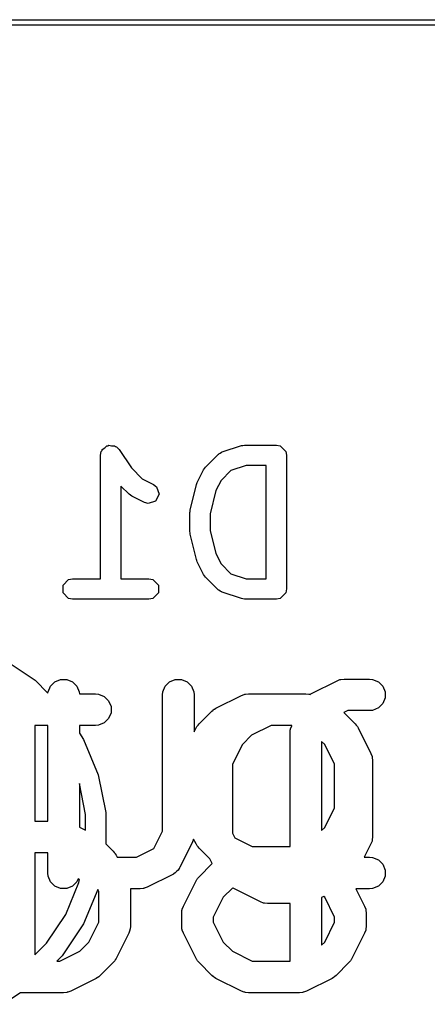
# Model space of a CAD drawing. Extents: x 94.3 to 121.8, y -81.7 to -63.9.
# Tile 29 of 32: x 112.7 to 114.7, y -68.6 to -63.9. Entities that reach past the tile are written whole.
import ezdxf

# ---------------------------------------------------------------- set-up
doc = ezdxf.new("R2010")
doc.units = 0
doc.layers.add('BLACK', color=7, linetype='CONTINUOUS')

msp = doc.modelspace()

# ---------------------------------------------------------------- linework, layer by layer
at = {"layer": 'BLACK', "linetype": 'CONTINUOUS'}
for p, q in [((99.8387, -63.9333), (116.9837, -63.9333)), ((116.9837, -63.9587), (99.8387, -63.9587)), ((113.110859, -66.002268), (113.114533, -65.9838)), ((113.114533, -65.9838), (113.118046, -65.980286)), ((113.118046, -65.980286), (113.119021, -65.975414)), ((113.119021, -65.975414), (113.130715, -65.967618)), ((113.130715, -65.967618), (113.140651, -65.957682)), ((113.140651, -65.957682), (113.145619, -65.957682)), ((113.145619, -65.957682), (113.149753, -65.954926)), ((113.149753, -65.954926), (113.163533, -65.957682)), ((113.163533, -65.957682), (113.177587, -65.957682)), ((113.177587, -65.957682), (113.1811, -65.961195)), ((113.1811, -65.961195), (113.185973, -65.96217)), ((113.185973, -65.96217), (113.199274, -65.975498)), ((113.199274, -65.975498), (113.2571, -66.062237)), ((113.678504, -65.992216), (113.684936, -65.98792)), ((113.684936, -65.98792), (113.686042, -65.98792)), ((113.686042, -65.98792), (113.688143, -65.986722)), ((113.688143, -65.986722), (113.778858, -65.956484)), ((113.778858, -65.956484), (113.786536, -65.955516)), ((113.786536, -65.955516), (113.794119, -65.954008)), ((113.794119, -65.954008), (113.945309, -65.954008)), ((113.945309, -65.954008), (113.963777, -65.957682)), ((113.963777, -65.957682), (113.989895, -65.9838)), ((113.989895, -65.9838), (113.993569, -66.002268)), ((113.110859, -66.589008), (113.110859, -66.002268)), ((113.608803, -66.058857), (113.669279, -65.998381)), ((113.669279, -65.998381), (113.67129, -65.997037)), ((113.67129, -65.997037), (113.671785, -65.996048)), ((113.671785, -65.996048), (113.678504, -65.992216)), ((113.993569, -66.002268), (113.993569, -66.637268)), ((113.2571, -66.062237), (113.308658, -66.113795)), ((113.569525, -66.131875), (113.599763, -66.0714)), ((113.599763, -66.0714), (113.604505, -66.065289)), ((113.604505, -66.065289), (113.608803, -66.058857)), ((113.729472, -66.074687), (113.682591, -66.121569)), ((113.801949, -66.050528), (113.729472, -66.074687)), ((113.897049, -66.050528), (113.801949, -66.050528)), ((113.897049, -66.589008), (113.897049, -66.050528)), ((113.308658, -66.113795), (113.362129, -66.140531)), ((113.682591, -66.121569), (113.658224, -66.170303)), ((113.245946, -66.187583), (113.207379, -66.149016)), ((113.207379, -66.149016), (113.207379, -66.589008)), ((113.362129, -66.140531), (113.377005, -66.152076)), ((113.377005, -66.152076), (113.388685, -66.187117)), ((113.535633, -66.262705), (113.565871, -66.141754)), ((113.565871, -66.141754), (113.568128, -66.136975)), ((113.568128, -66.136975), (113.569525, -66.131875)), ((113.658224, -66.170303), (113.630712, -66.280351)), ((113.252374, -66.191878), (113.245946, -66.187583)), ((113.258488, -66.196623), (113.252374, -66.191878)), ((113.318964, -66.226861), (113.258488, -66.196623)), ((113.372167, -66.220154), (113.337126, -66.231834)), ((113.388685, -66.187117), (113.372167, -66.220154)), ((113.337126, -66.231834), (113.318964, -66.226861)), ((113.534192, -66.27441), (113.535345, -66.26861)), ((113.535345, -66.26861), (113.535633, -66.262705)), ((113.534192, -66.365125), (113.534192, -66.27441)), ((113.630712, -66.280351), (113.630712, -66.359184)), ((113.630712, -66.359184), (113.658224, -66.469232)), ((113.535345, -66.370924), (113.534192, -66.365125)), ((113.535633, -66.37683), (113.535345, -66.370924)), ((113.565871, -66.497781), (113.535633, -66.37683)), ((113.568128, -66.502559), (113.565871, -66.497781)), ((113.569525, -66.50766), (113.568128, -66.502559)), ((113.658224, -66.469232), (113.682591, -66.517966)), ((113.599763, -66.568135), (113.569525, -66.50766)), ((113.682591, -66.517966), (113.729471, -66.564848)), ((112.933104, -66.6188), (112.959222, -66.592682)), ((112.959222, -66.592682), (112.97769, -66.589008)), ((112.97769, -66.589008), (113.110859, -66.589008)), ((113.207379, -66.589008), (113.340547, -66.589008)), ((113.340547, -66.589008), (113.359015, -66.592682)), ((113.359015, -66.592682), (113.385133, -66.6188)), ((113.604505, -66.574245), (113.599763, -66.568135)), ((113.608803, -66.580678), (113.604505, -66.574245)), ((113.669279, -66.641155), (113.608803, -66.580678)), ((113.729471, -66.564848), (113.801949, -66.589008)), ((113.801949, -66.589008), (113.897049, -66.589008)), ((112.933104, -66.655736), (112.933104, -66.6188)), ((113.385133, -66.6188), (113.385133, -66.655736)), ((113.67129, -66.642498), (113.669279, -66.641155)), ((113.671785, -66.643488), (113.67129, -66.642498)), ((113.678504, -66.647319), (113.671785, -66.643488)), ((113.993569, -66.637268), (113.989895, -66.655736)), ((112.959222, -66.681854), (112.933104, -66.655736)), ((112.97769, -66.685528), (112.959222, -66.681854)), ((113.340547, -66.685528), (112.97769, -66.685528)), ((113.359015, -66.681854), (113.340547, -66.685528)), ((113.385133, -66.655736), (113.359015, -66.681854)), ((113.684936, -66.651616), (113.678504, -66.647319)), ((113.686042, -66.651616), (113.684936, -66.651616)), ((113.688143, -66.652814), (113.686042, -66.651616)), ((113.778858, -66.683052), (113.688143, -66.652814)), ((113.786536, -66.684019), (113.778858, -66.683052)), ((113.794119, -66.685528), (113.786536, -66.684019)), ((113.945309, -66.685528), (113.794119, -66.685528)), ((113.963777, -66.681854), (113.945309, -66.685528)), ((113.989895, -66.655736), (113.963777, -66.681854)), ((112.648399, -66.969813), (112.799986, -67.0711)), ((114.251558, -67.066714), (114.26619, -67.065273)), ((114.26619, -67.065273), (114.387142, -67.065273)), ((114.387142, -67.065273), (114.401774, -67.066714)), ((112.799986, -67.0711), (112.86147, -67.132584)), ((112.862154, -67.125641), (112.873353, -67.098605)), ((112.873353, -67.098605), (112.894045, -67.077913)), ((112.894045, -67.077913), (112.921081, -67.066714)), ((112.921081, -67.066714), (112.950345, -67.066714)), ((112.950345, -67.066714), (112.977381, -67.077913)), ((112.977381, -67.077913), (112.998073, -67.098605)), ((112.998073, -67.098605), (113.009272, -67.125641)), ((113.40644, -67.125641), (113.417639, -67.098605)), ((113.417639, -67.098605), (113.438331, -67.077913)), ((113.438331, -67.077913), (113.465367, -67.066714)), ((113.465367, -67.066714), (113.494631, -67.066714)), ((113.494631, -67.066714), (113.521667, -67.077913)), ((113.521667, -67.077913), (113.542359, -67.098605)), ((113.542359, -67.098605), (113.553558, -67.125641)), ((114.111697, -67.133668), (114.232649, -67.073191)), ((114.232649, -67.073191), (114.24638, -67.067936)), ((114.24638, -67.067936), (114.249069, -67.067744)), ((114.249069, -67.067744), (114.251558, -67.066714)), ((114.401774, -67.066714), (114.42881, -67.077913)), ((114.42881, -67.077913), (114.449502, -67.098605)), ((114.449502, -67.098605), (114.460701, -67.125641)), ((112.86147, -67.132584), (112.862154, -67.125641)), ((113.009272, -67.125641), (113.010221, -67.135273)), ((113.010221, -67.135273), (113.086905, -67.135273)), ((113.086905, -67.135273), (113.101537, -67.136714)), ((113.101537, -67.136714), (113.128573, -67.147913)), ((113.128573, -67.147913), (113.149265, -67.168605)), ((113.404999, -67.140273), (113.40644, -67.125641)), ((113.404999, -67.787807), (113.404999, -67.140273)), ((113.553558, -67.125641), (113.554999, -67.140273)), ((113.554999, -67.140273), (113.554999, -67.315903)), ((113.658126, -67.203668), (113.779078, -67.143191)), ((113.779078, -67.143191), (113.792809, -67.137936)), ((113.792809, -67.137936), (113.795498, -67.137744)), ((113.795498, -67.137744), (113.797987, -67.136714)), ((113.797987, -67.136714), (113.812619, -67.135273)), ((113.812619, -67.135273), (114.054524, -67.135273)), ((114.054524, -67.135273), (114.084761, -67.135273)), ((114.084761, -67.135273), (114.099393, -67.136714)), ((114.099393, -67.136714), (114.101881, -67.137744)), ((114.101881, -67.137744), (114.104571, -67.137936)), ((114.104571, -67.137936), (114.104785, -67.138018)), ((114.104785, -67.138018), (114.106654, -67.136842)), ((114.106654, -67.136842), (114.108096, -67.135592)), ((114.108096, -67.135592), (114.109253, -67.135206)), ((114.109253, -67.135206), (114.111697, -67.133668)), ((114.460701, -67.154905), (114.449502, -67.181941)), ((114.460701, -67.125641), (114.460701, -67.154905)), ((113.149265, -67.168605), (113.160464, -67.195641)), ((113.160464, -67.195641), (113.160464, -67.224905)), ((113.651831, -67.20763), (113.658126, -67.203668)), ((114.42881, -67.202633), (114.401774, -67.213832)), ((114.449502, -67.181941), (114.42881, -67.202633)), ((113.149265, -67.251941), (113.128573, -67.272633)), ((113.160464, -67.224905), (113.149265, -67.251941)), ((113.578157, -67.278193), (113.638635, -67.217716)), ((113.638635, -67.217716), (113.644386, -67.212995)), ((113.644386, -67.212995), (113.645683, -67.211501)), ((113.645683, -67.211501), (113.647936, -67.210082)), ((113.647936, -67.210082), (113.65, -67.208389)), ((113.65, -67.208389), (113.651831, -67.20763)), ((114.283896, -67.215273), (114.265499, -67.22447)), ((114.265499, -67.22447), (114.319222, -67.278193)), ((114.387142, -67.215273), (114.283896, -67.215273)), ((114.401774, -67.213832), (114.387142, -67.215273)), ((112.799047, -67.285273), (112.799047, -67.740035)), ((112.860713, -67.285273), (112.799047, -67.285273)), ((112.860713, -67.740035), (112.860713, -67.285273)), ((113.086905, -67.285273), (113.010713, -67.285273)), ((113.010713, -67.285273), (113.010713, -67.322456)), ((113.101537, -67.283832), (113.086905, -67.285273)), ((113.128573, -67.272633), (113.101537, -67.283832)), ((113.554999, -67.315903), (113.564108, -67.297685)), ((113.564108, -67.297685), (113.568072, -67.291387)), ((113.568072, -67.291387), (113.56883, -67.289558)), ((113.56883, -67.289558), (113.57052, -67.287498)), ((113.57052, -67.287498), (113.57194, -67.285243)), ((113.57194, -67.285243), (113.573436, -67.283945)), ((113.573436, -67.283945), (113.578157, -67.278193)), ((113.921038, -67.285273), (113.826806, -67.332389)), ((114.019123, -67.285273), (113.921038, -67.285273)), ((114.012424, -67.301892), (114.017679, -67.288161)), ((114.017679, -67.288161), (114.019123, -67.285273)), ((114.319222, -67.278193), (114.32394, -67.283942)), ((114.32394, -67.283942), (114.325439, -67.285242)), ((114.325439, -67.285242), (114.32686, -67.287501)), ((114.32686, -67.287501), (114.328549, -67.289558)), ((114.328549, -67.289558), (114.329306, -67.291385)), ((114.329306, -67.291385), (114.333271, -67.297685)), ((114.333271, -67.297685), (114.393747, -67.418637)), ((113.010713, -67.322456), (113.030187, -67.351601)), ((113.826806, -67.332389), (113.783541, -67.375653)), ((114.009761, -67.321702), (114.011202, -67.30707)), ((114.009761, -67.860988), (114.009761, -67.321702)), ((114.011202, -67.30707), (114.012232, -67.304581)), ((114.012232, -67.304581), (114.012424, -67.301892)), ((113.030187, -67.351601), (113.099955, -67.520035)), ((113.783541, -67.375653), (113.736427, -67.469883)), ((114.174313, -67.375653), (114.159761, -67.361101)), ((114.159761, -67.361101), (114.159761, -67.785159)), ((114.221429, -67.469884), (114.174313, -67.375653)), ((114.393747, -67.418637), (114.399002, -67.432368)), ((114.399002, -67.432368), (114.399193, -67.435057)), ((114.399193, -67.435057), (114.400224, -67.437546)), ((114.400224, -67.437546), (114.401665, -67.452178)), ((113.736427, -67.469883), (113.736427, -67.79733)), ((114.221429, -67.676376), (114.221429, -67.469884)), ((114.401665, -67.452178), (114.401665, -67.815035)), ((113.099955, -67.520035), (113.135522, -67.698844)), ((113.04, -67.708252), (113.010713, -67.561014)), ((113.010713, -67.561014), (113.010713, -67.768682)), ((113.04, -67.783326), (113.04, -67.708252)), ((113.135522, -67.698844), (113.135522, -67.848302)), ((114.174313, -67.770607), (114.221429, -67.676376)), ((112.799047, -67.740035), (112.860713, -67.740035)), ((113.010713, -67.768682), (113.04, -67.783326)), ((113.363621, -67.870562), (113.404999, -67.787807)), ((113.736427, -67.79733), (113.747565, -67.819607)), ((114.159761, -67.785159), (114.174313, -67.770607)), ((113.135522, -67.848302), (113.170175, -67.882955)), ((113.547081, -67.839052), (113.486605, -67.960005)), ((113.552336, -67.82532), (113.547081, -67.839052)), ((113.552353, -67.825067), (113.552336, -67.82532)), ((113.564108, -67.848576), (113.552353, -67.825067)), ((113.568072, -67.854873), (113.564108, -67.848576)), ((113.56883, -67.856703), (113.568072, -67.854873)), ((113.57052, -67.858762), (113.56883, -67.856703)), ((113.57194, -67.861018), (113.57052, -67.858762)), ((113.573436, -67.862315), (113.57194, -67.861018)), ((113.747565, -67.819607), (113.830325, -67.860988)), ((113.830325, -67.860988), (114.009761, -67.860988)), ((114.393747, -67.848576), (114.362065, -67.91194)), ((114.399002, -67.834844), (114.393747, -67.848576)), ((114.399192, -67.832156), (114.399002, -67.834844)), ((114.400224, -67.829667), (114.399192, -67.832156)), ((114.401665, -67.815035), (114.400224, -67.829667)), ((112.860713, -67.890035), (112.799047, -67.890035)), ((112.799047, -67.890035), (112.799047, -68.37475)), ((112.860713, -67.98694), (112.860713, -67.890035)), ((113.170175, -67.882955), (113.174893, -67.888704)), ((113.174893, -67.888704), (113.176392, -67.890004)), ((113.176392, -67.890004), (113.177813, -67.892263)), ((113.177813, -67.892263), (113.179502, -67.89432)), ((113.179502, -67.89432), (113.180259, -67.896147)), ((113.180259, -67.896147), (113.184224, -67.902447)), ((113.184224, -67.902447), (113.18897, -67.91194)), ((113.280866, -67.91194), (113.363621, -67.870562)), ((113.578157, -67.868068), (113.573436, -67.862315)), ((113.630024, -67.919934), (113.578157, -67.868068)), ((113.18897, -67.91194), (113.280866, -67.91194)), ((113.578157, -68.003907), (113.638635, -67.94343)), ((113.640859, -67.941604), (113.630024, -67.919934)), ((113.638635, -67.94343), (113.640859, -67.941604)), ((114.362065, -67.91194), (114.387142, -67.91194)), ((114.387142, -67.91194), (114.401774, -67.913381)), ((114.401774, -67.913381), (114.42881, -67.92458)), ((114.42881, -67.92458), (114.449502, -67.945272)), ((114.449502, -67.945272), (114.460701, -67.972308)), ((112.862154, -68.001572), (112.860713, -67.98694)), ((112.873353, -68.028608), (112.862154, -68.001572)), ((113.453064, -67.993546), (113.332112, -68.054022)), ((113.45551, -67.992005), (113.453064, -67.993546)), ((113.456665, -67.991621), (113.45551, -67.992005)), ((113.458102, -67.990374), (113.456665, -67.991621)), ((113.465506, -67.985714), (113.458102, -67.990374)), ((113.471665, -67.978611), (113.465506, -67.985714)), ((113.478773, -67.972448), (113.471665, -67.978611)), ((113.483434, -67.965042), (113.478773, -67.972448)), ((113.48468, -67.963606), (113.483434, -67.965042)), ((113.485064, -67.962452), (113.48468, -67.963606)), ((113.486605, -67.960005), (113.485064, -67.962452)), ((114.460701, -68.001572), (114.449502, -68.028608)), ((114.460701, -67.972308), (114.460701, -68.001572)), ((112.894045, -68.0493), (112.873353, -68.028608)), ((112.945536, -68.183152), (113.008104, -68.032102)), ((112.998073, -68.028608), (112.977381, -68.0493)), ((113.004026, -68.014234), (112.998073, -68.028608)), ((113.010967, -68.017704), (113.004026, -68.014234)), ((113.008104, -68.032102), (113.010967, -68.017704)), ((113.503632, -68.144351), (113.564108, -68.023399)), ((113.564108, -68.023399), (113.568072, -68.017101)), ((113.568072, -68.017101), (113.56883, -68.015272)), ((113.56883, -68.015272), (113.57052, -68.013212)), ((113.57052, -68.013212), (113.57194, -68.010957)), ((113.57194, -68.010957), (113.573436, -68.009659)), ((113.573436, -68.009659), (113.578157, -68.003907)), ((114.449502, -68.028608), (114.42881, -68.0493)), ((112.921081, -68.060499), (112.894045, -68.0493)), ((112.950345, -68.060499), (112.921081, -68.060499)), ((112.977381, -68.0493), (112.950345, -68.060499)), ((113.097835, -68.06508), (113.030187, -68.228399)), ((113.102618, -68.074645), (113.097835, -68.06508)), ((113.102618, -68.220664), (113.102618, -68.074645)), ((113.298571, -68.06194), (113.252618, -68.06194)), ((113.252618, -68.06194), (113.252618, -68.238369)), ((113.313203, -68.060499), (113.298571, -68.06194)), ((113.315692, -68.059467), (113.313203, -68.060499)), ((113.31838, -68.059277), (113.315692, -68.059467)), ((113.332112, -68.054022), (113.31838, -68.059277)), ((113.736093, -68.058103), (113.692828, -68.101367)), ((113.738377, -68.05696), (113.736093, -68.058103)), ((113.738654, -68.057135), (113.738377, -68.05696)), ((113.740713, -68.058825), (113.738654, -68.057135)), ((113.742542, -68.059582), (113.740713, -68.058825)), ((113.748839, -68.063546), (113.742542, -68.059582)), ((113.869791, -68.124022), (113.748839, -68.063546)), ((114.387142, -68.06194), (114.322305, -68.06194)), ((114.322305, -68.06194), (114.363511, -68.144351)), ((114.401774, -68.060499), (114.387142, -68.06194)), ((114.42881, -68.0493), (114.401774, -68.060499)), ((113.692828, -68.101367), (113.645714, -68.195597)), ((113.883522, -68.129277), (113.869791, -68.124022)), ((113.886211, -68.129468), (113.883522, -68.129277)), ((113.8887, -68.130499), (113.886211, -68.129468)), ((113.903332, -68.13194), (113.8887, -68.130499)), ((114.009761, -68.13194), (113.903332, -68.13194)), ((114.009761, -68.405273), (114.009761, -68.13194)), ((114.170746, -68.0978), (114.159761, -68.103292)), ((114.159761, -68.103292), (114.159761, -68.329445)), ((114.174313, -68.101367), (114.170746, -68.0978)), ((114.221429, -68.195598), (114.174313, -68.101367)), ((112.854703, -68.319094), (112.945536, -68.183152)), ((113.495714, -68.177892), (113.497155, -68.16326)), ((113.495714, -68.238369), (113.495714, -68.177892)), ((113.497155, -68.16326), (113.498186, -68.16077)), ((113.498186, -68.16077), (113.498377, -68.158083)), ((113.498377, -68.158083), (113.503632, -68.144351)), ((114.363511, -68.144351), (114.368766, -68.158082)), ((114.368766, -68.158082), (114.368957, -68.160771)), ((114.368957, -68.160771), (114.369988, -68.16326)), ((114.369988, -68.16326), (114.371429, -68.177892)), ((114.371429, -68.177892), (114.371429, -68.238369)), ((113.030187, -68.228399), (112.9289, -68.379986)), ((113.055503, -68.314893), (113.102618, -68.220664)), ((113.645714, -68.195597), (113.645714, -68.220664)), ((113.645714, -68.220664), (113.692828, -68.314893)), ((114.174313, -68.314893), (114.221429, -68.220662)), ((114.221429, -68.220662), (114.221429, -68.195598)), ((113.2447, -68.27191), (113.184224, -68.392862)), ((113.249955, -68.258179), (113.2447, -68.27191)), ((113.250146, -68.255489), (113.249955, -68.258179)), ((113.251177, -68.253001), (113.250146, -68.255489)), ((113.252618, -68.238369), (113.251177, -68.253001)), ((113.497155, -68.253001), (113.495714, -68.238369)), ((113.498186, -68.25549), (113.497155, -68.253001)), ((113.498377, -68.258178), (113.498186, -68.25549)), ((113.503632, -68.27191), (113.498377, -68.258178)), ((113.564108, -68.392862), (113.503632, -68.27191)), ((114.363511, -68.27191), (114.303034, -68.392862)), ((114.368766, -68.258179), (114.363511, -68.27191)), ((114.368957, -68.255489), (114.368766, -68.258179)), ((114.369988, -68.253001), (114.368957, -68.255489)), ((114.371429, -68.238369), (114.369988, -68.253001)), ((112.799047, -68.37475), (112.854703, -68.319094)), ((113.012238, -68.358157), (113.055503, -68.314893)), ((113.692828, -68.314893), (113.736093, -68.358157)), ((114.159761, -68.329445), (114.174313, -68.314893)), ((112.918008, -68.405273), (113.012238, -68.358157)), ((113.736093, -68.358157), (113.830324, -68.405273)), ((112.9289, -68.379986), (112.903613, -68.405273)), ((112.903613, -68.405273), (112.918008, -68.405273)), ((113.170175, -68.412354), (113.109698, -68.47283)), ((113.174893, -68.406604), (113.170175, -68.412354)), ((113.176392, -68.405305), (113.174893, -68.406604)), ((113.177813, -68.403045), (113.176392, -68.405305)), ((113.179502, -68.400989), (113.177813, -68.403045)), ((113.180259, -68.399161), (113.179502, -68.400989)), ((113.184224, -68.392862), (113.180259, -68.399161)), ((113.568072, -68.399159), (113.564108, -68.392862)), ((113.56883, -68.400989), (113.568072, -68.399159)), ((113.57052, -68.403048), (113.56883, -68.400989)), ((113.57194, -68.405304), (113.57052, -68.403048)), ((113.573436, -68.406601), (113.57194, -68.405304)), ((113.578157, -68.412354), (113.573436, -68.406601)), ((113.638635, -68.472831), (113.578157, -68.412354)), ((113.830324, -68.405273), (114.009761, -68.405273)), ((114.288985, -68.412354), (114.228509, -68.47283)), ((114.293705, -68.406601), (114.288985, -68.412354)), ((114.295201, -68.405305), (114.293705, -68.406601)), ((114.29662, -68.40305), (114.295201, -68.405305)), ((114.298312, -68.400989), (114.29662, -68.40305)), ((114.29907, -68.399158), (114.298312, -68.400989)), ((114.303034, -68.392862), (114.29907, -68.399158)), ((113.090206, -68.486879), (112.969254, -68.547355)), ((113.096501, -68.482916), (113.090206, -68.486879)), ((113.098332, -68.482158), (113.096501, -68.482916)), ((113.100393, -68.480466), (113.098332, -68.482158)), ((113.102648, -68.479047), (113.100393, -68.480466)), ((113.103945, -68.477551), (113.102648, -68.479047)), ((113.109698, -68.47283), (113.103945, -68.477551)), ((113.644383, -68.477548), (113.638635, -68.472831)), ((113.645683, -68.479047), (113.644383, -68.477548)), ((113.647941, -68.480468), (113.645683, -68.479047)), ((113.65, -68.482158), (113.647941, -68.480468)), ((113.651829, -68.482915), (113.65, -68.482158)), ((113.658126, -68.486879), (113.651829, -68.482915)), ((113.779078, -68.547355), (113.658126, -68.486879)), ((114.209017, -68.486879), (114.088065, -68.547355)), ((114.215314, -68.482914), (114.209017, -68.486879)), ((114.217144, -68.482157), (114.215314, -68.482914)), ((114.219203, -68.480466), (114.217144, -68.482157)), ((114.221459, -68.479047), (114.219203, -68.480466)), ((114.222756, -68.47755), (114.221459, -68.479047)), ((114.228509, -68.47283), (114.222756, -68.47755)), ((112.730584, -68.555273), (112.648399, -68.610187)), ((112.935713, -68.555273), (112.730584, -68.555273)), ((112.950345, -68.553832), (112.935713, -68.555273)), ((112.952834, -68.5528), (112.950345, -68.553832)), ((112.955522, -68.55261), (112.952834, -68.5528)), ((112.969254, -68.547355), (112.955522, -68.55261)), ((113.792809, -68.55261), (113.779078, -68.547355)), ((113.795498, -68.552801), (113.792809, -68.55261)), ((113.797987, -68.553832), (113.795498, -68.552801)), ((113.812619, -68.555273), (113.797987, -68.553832)), ((114.054524, -68.555273), (113.812619, -68.555273)), ((114.069156, -68.553832), (114.054524, -68.555273)), ((114.071645, -68.5528), (114.069156, -68.553832)), ((114.074333, -68.55261), (114.071645, -68.5528)), ((114.088065, -68.547355), (114.074333, -68.55261))]:
    msp.add_line(p, q, dxfattribs=at)

doc.saveas('drawing.dxf')
